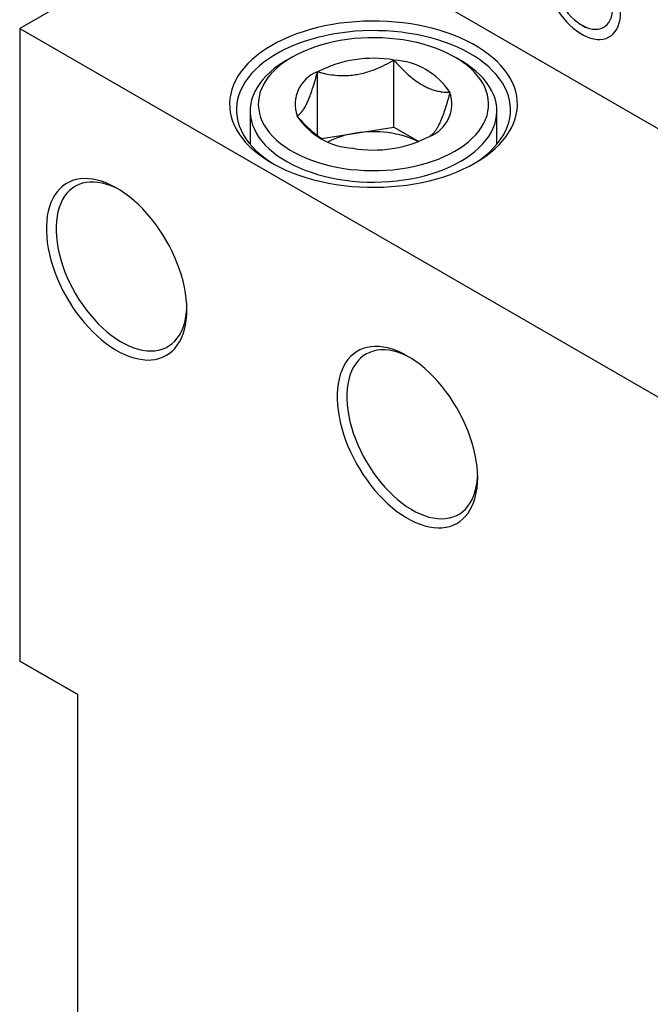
# Model space of a CAD drawing. Header units: inches. Extents: x 0.5 to 21.6, y 0.7 to 16.3.
# Tile 4 of 18: x 2.8 to 3.7, y 12.5 to 13.9. Entities that reach past the tile are written whole.
import ezdxf

# ---------------------------------------------------------------- set-up
doc = ezdxf.new("R2010")
doc.units = ezdxf.units.IN
doc.header["$MEASUREMENT"] = 0
doc.linetypes.add('SLD-Solid', pattern=[0])

msp = doc.modelspace()

# ---------------------------------------------------------------- linework, layer by layer
at = {"color": 7, "linetype": 'SLD-Solid', "lineweight": 25}
for p, q in [((3.0012, 14.045), (2.7652, 13.9088)), ((3.2498, 14.0147), (3.6917, 13.7596)), ((3.5725, 13.9138), (3.5782, 13.9105)), ((2.7652, 13.9088), (4.4356, 12.9445)), ((2.7652, 13.9088), (2.7652, 13.0006)), ((3.1563, 13.8678), (3.148, 13.863)), ((3.3027, 13.7672), (3.3027, 13.8637)), ((3.3986, 13.863), (3.3902, 13.8678)), ((3.1929, 13.7549), (3.1929, 13.8467)), ((3.0961, 13.7906), (3.0961, 13.7427)), ((3.4504, 13.7427), (3.4504, 13.7906)), ((3.1984, 13.7511), (3.2478, 13.7587)), ((3.2478, 13.7587), (3.3027, 13.7672)), ((3.3027, 13.7672), (3.3385, 13.7466)), ((2.7652, 13.0006), (2.8487, 12.9524)), ((2.8487, 12.9524), (2.7652, 13.0006)), ((2.8487, 12.438), (2.8487, 12.9524))]:
    msp.add_line(p, q, dxfattribs=at)
at = {"color": 7, "linetype": 'SLD-Solid', "lineweight": 25, "flags": 128}
for points in [[(3.6282, 13.9329), (3.628, 13.9388), (3.6273, 13.9449), (3.6262, 13.9512), (3.6247, 13.9575), (3.6227, 13.964), (3.6203, 13.9704), (3.6176, 13.9768), (3.6145, 13.9831), (3.611, 13.9893), (3.6073, 13.9953), (3.6032, 14.001), (3.5989, 14.0064), (3.5944, 14.0115), (3.5898, 14.0163), (3.5849, 14.0206), (3.58, 14.0244), (3.575, 14.0278), (3.57, 14.0307), (3.5651, 14.0331), (3.5602, 14.0349), (3.5553, 14.0361), (3.5507, 14.0368), (3.5462, 14.0369), (3.5419, 14.0364), (3.5378, 14.0354), (3.5341, 14.0337), (3.5306, 14.0316), (3.5275, 14.0288), (3.5247, 14.0256), (3.5224, 14.0219), (3.5204, 14.0177), (3.5189, 14.0131), (3.5178, 14.0081), (3.5171, 14.0028), (3.5169, 13.9972), (3.5171, 13.9913), (3.5178, 13.9852), (3.5189, 13.9789), (3.5204, 13.9725), (3.5224, 13.9661), (3.5247, 13.9597), (3.5275, 13.9533), (3.5306, 13.9469), (3.5341, 13.9408), (3.5378, 13.9348), (3.5419, 13.9291), (3.5462, 13.9237), (3.5507, 13.9186), (3.5553, 13.9138), (3.5602, 13.9095), (3.5651, 13.9056), (3.57, 13.9023), (3.575, 13.8994), (3.58, 13.897), (3.5849, 13.8952), (3.5898, 13.894), (3.5944, 13.8933), (3.5989, 13.8932), (3.6032, 13.8937), (3.6073, 13.8947), (3.611, 13.8964), (3.6145, 13.8985), (3.6176, 13.9012), (3.6203, 13.9045), (3.6227, 13.9082), (3.6247, 13.9124), (3.6262, 13.917), (3.6273, 13.9219), (3.628, 13.9273), (3.6282, 13.9329)], [(3.6169, 13.9394), (3.6167, 13.9447), (3.616, 13.9503), (3.6149, 13.9559), (3.6133, 13.9617), (3.6113, 13.9675), (3.609, 13.9733), (3.6062, 13.979), (3.6031, 13.9845), (3.5997, 13.9899), (3.596, 13.995), (3.5921, 13.9998), (3.588, 14.0042), (3.5837, 14.0082), (3.5793, 14.0118), (3.5748, 14.0149), (3.5703, 14.0175), (3.5658, 14.0196), (3.5614, 14.0211), (3.5571, 14.022), (3.553, 14.0223), (3.5491, 14.0221), (3.5454, 14.0212), (3.542, 14.0198), (3.5389, 14.0179), (3.5361, 14.0153), (3.5338, 14.0123), (3.5318, 14.0088), (3.5302, 14.0048), (3.5291, 14.0004), (3.5284, 13.9957), (3.5282, 13.9907), (3.5284, 13.9853), (3.5291, 13.9798), (3.5302, 13.9741), (3.5318, 13.9684), (3.5338, 13.9626), (3.5361, 13.9568), (3.5389, 13.9511), (3.542, 13.9456), (3.5454, 13.9402), (3.5491, 13.9351), (3.553, 13.9303), (3.5571, 13.9259), (3.5614, 13.9219), (3.5658, 13.9183), (3.5703, 13.9152), (3.5748, 13.9126), (3.5793, 13.9105), (3.5837, 13.909), (3.588, 13.9081), (3.5921, 13.9078), (3.596, 13.908), (3.5997, 13.9089), (3.6031, 13.9103), (3.6062, 13.9122), (3.609, 13.9148), (3.6113, 13.9178), (3.6133, 13.9213), (3.6149, 13.9253), (3.616, 13.9296), (3.6167, 13.9344), (3.6169, 13.9394)], [(3.4194, 13.7159), (3.4273, 13.7207), (3.4346, 13.7257), (3.4415, 13.731), (3.4479, 13.7364), (3.4537, 13.7421), (3.459, 13.7479), (3.4637, 13.7539), (3.4678, 13.76), (3.4714, 13.7662), (3.4743, 13.7726), (3.4767, 13.779), (3.4784, 13.7855), (3.4795, 13.7921), (3.48, 13.7986), (3.4798, 13.8052), (3.479, 13.8118), (3.4776, 13.8183), (3.4756, 13.8248), (3.4729, 13.8312), (3.4697, 13.8375), (3.4658, 13.8437), (3.4614, 13.8497), (3.4564, 13.8556), (3.4508, 13.8614), (3.4447, 13.8669), (3.4381, 13.8723), (3.431, 13.8774), (3.4234, 13.8823), (3.4154, 13.887), (3.4069, 13.8913), (3.398, 13.8955), (3.3887, 13.8993), (3.3791, 13.9028), (3.3691, 13.906), (3.3589, 13.9089), (3.3484, 13.9115), (3.3377, 13.9137), (3.3268, 13.9155), (3.3157, 13.9171), (3.3045, 13.9182), (3.2932, 13.9191), (3.2818, 13.9195), (3.2704, 13.9196), (3.2591, 13.9193), (3.2477, 13.9187), (3.2365, 13.9177), (3.2253, 13.9164), (3.2143, 13.9147), (3.2035, 13.9126), (3.1929, 13.9102), (3.1825, 13.9075), (3.1724, 13.9044), (3.1626, 13.9011), (3.1532, 13.8974), (3.1441, 13.8934), (3.1354, 13.8892), (3.1271, 13.8847), (3.1193, 13.8799), (3.1119, 13.8749), (3.1051, 13.8696), (3.0987, 13.8642), (3.0929, 13.8585), (3.0876, 13.8527), (3.0829, 13.8467), (3.0787, 13.8406), (3.0752, 13.8343), (3.0722, 13.828), (3.0699, 13.8216), (3.0682, 13.8151), (3.0671, 13.8085), (3.0666, 13.8019), (3.0668, 13.7954), (3.0675, 13.7888), (3.069, 13.7823), (3.071, 13.7758), (3.0736, 13.7694), (3.0769, 13.7631), (3.0807, 13.7569), (3.0852, 13.7509), (3.0902, 13.745), (3.0957, 13.7392), (3.1018, 13.7337), (3.1084, 13.7283), (3.1156, 13.7232), (3.1232, 13.7183), (3.1312, 13.7136), (3.1397, 13.7092), (3.1486, 13.7051), (3.1579, 13.7013), (3.1675, 13.6978), (3.1774, 13.6946), (3.1877, 13.6917), (3.1981, 13.6891), (3.2089, 13.6869), (3.2198, 13.685), (3.2309, 13.6835), (3.2421, 13.6823), (3.2534, 13.6815), (3.2647, 13.6811), (3.2761, 13.681), (3.2875, 13.6813), (3.2988, 13.6819), (3.3101, 13.6829), (3.3213, 13.6842), (3.3323, 13.6859), (3.3431, 13.688), (3.3537, 13.6904), (3.3641, 13.6931), (3.3741, 13.6961), (3.3839, 13.6995), (3.3934, 13.7032), (3.4025, 13.7072), (3.4112, 13.7114), (3.4194, 13.7159)], [(3.4159, 13.7139), (3.4201, 13.7166), (3.4273, 13.7215), (3.434, 13.7266), (3.4402, 13.732), (3.4458, 13.7375), (3.4509, 13.7433), (3.4554, 13.7491), (3.4593, 13.7552), (3.4627, 13.7613), (3.4654, 13.7675), (3.4675, 13.7738), (3.469, 13.7802), (3.4699, 13.7866), (3.4701, 13.7931), (3.4697, 13.7995), (3.4687, 13.8059), (3.4671, 13.8123), (3.4648, 13.8186), (3.4619, 13.8248), (3.4584, 13.8309), (3.4543, 13.8369), (3.4497, 13.8427), (3.4444, 13.8484), (3.4387, 13.8539), (3.4324, 13.8592), (3.4256, 13.8643), (3.4183, 13.8691), (3.4105, 13.8737), (3.4023, 13.8781), (3.3937, 13.8822), (3.3847, 13.886), (3.3753, 13.8894), (3.3656, 13.8926), (3.3556, 13.8955), (3.3454, 13.898), (3.3349, 13.9002), (3.3242, 13.902), (3.3134, 13.9035), (3.3024, 13.9046), (3.2914, 13.9054), (3.2802, 13.9058), (3.2691, 13.9059), (3.258, 13.9056), (3.2469, 13.9049), (3.2359, 13.9038), (3.225, 13.9024), (3.2143, 13.9007), (3.2038, 13.8986), (3.1935, 13.8961), (3.1834, 13.8934), (3.1736, 13.8903), (3.1642, 13.8869), (3.1551, 13.8831), (3.1464, 13.8791), (3.1381, 13.8749), (3.1302, 13.8703), (3.1228, 13.8655), (3.1158, 13.8605), (3.1094, 13.8552), (3.1035, 13.8498), (3.0981, 13.8441), (3.0933, 13.8383), (3.0891, 13.8324), (3.0855, 13.8263), (3.0824, 13.8201), (3.08, 13.8138), (3.0782, 13.8075), (3.077, 13.8011), (3.0765, 13.7947), (3.0766, 13.7882), (3.0773, 13.7818), (3.0786, 13.7754), (3.0806, 13.7691), (3.0831, 13.7628), (3.0863, 13.7567), (3.0901, 13.7506), (3.0945, 13.7447), (3.0994, 13.739), (3.1049, 13.7334), (3.111, 13.728), (3.1175, 13.7228), (3.1246, 13.7178), (3.1307, 13.7139)], [(3.3902, 13.7328), (3.3972, 13.7371), (3.4037, 13.7416), (3.4097, 13.7463), (3.4152, 13.7513), (3.4201, 13.7564), (3.4245, 13.7617), (3.4284, 13.7672), (3.4316, 13.7728), (3.4342, 13.7784), (3.4363, 13.7842), (3.4377, 13.79), (3.4385, 13.7959), (3.4386, 13.8018), (3.4381, 13.8076), (3.437, 13.8135), (3.4353, 13.8193), (3.433, 13.825), (3.4301, 13.8306), (3.4265, 13.8361), (3.4224, 13.8415), (3.4177, 13.8467), (3.4125, 13.8518), (3.4068, 13.8566), (3.4005, 13.8613), (3.3937, 13.8657), (3.3865, 13.8698), (3.3789, 13.8737), (3.3709, 13.8773), (3.3625, 13.8807), (3.3537, 13.8837), (3.3447, 13.8864), (3.3354, 13.8888), (3.3258, 13.8908), (3.3161, 13.8925), (3.3062, 13.8938), (3.2961, 13.8948), (3.286, 13.8955), (3.2758, 13.8957), (3.2656, 13.8956), (3.2555, 13.8952), (3.2454, 13.8944), (3.2354, 13.8932), (3.2256, 13.8917), (3.2159, 13.8898), (3.2065, 13.8876), (3.1973, 13.8851), (3.1884, 13.8822), (3.1798, 13.879), (3.1716, 13.8756), (3.1638, 13.8718), (3.1564, 13.8678), (3.1494, 13.8635), (3.1429, 13.859), (3.1369, 13.8542), (3.1314, 13.8493), (3.1264, 13.8442), (3.122, 13.8389), (3.1182, 13.8334), (3.115, 13.8278), (3.1123, 13.8221), (3.1103, 13.8164), (3.1089, 13.8106), (3.1081, 13.8047), (3.1079, 13.7988), (3.1084, 13.793), (3.1095, 13.7871), (3.1112, 13.7813), (3.1136, 13.7756), (3.1165, 13.77), (3.12, 13.7644), (3.1241, 13.7591), (3.1288, 13.7538), (3.134, 13.7488), (3.1398, 13.7439), (3.1461, 13.7393), (3.1528, 13.7349), (3.16, 13.7307), (3.1676, 13.7269), (3.1757, 13.7232), (3.1841, 13.7199), (3.1928, 13.7169), (3.2019, 13.7142), (3.2112, 13.7118), (3.2207, 13.7098), (3.2305, 13.7081), (3.2404, 13.7067), (3.2504, 13.7058), (3.2606, 13.7051), (3.2707, 13.7048), (3.2809, 13.7049), (3.2911, 13.7054), (3.3012, 13.7062), (3.3111, 13.7074), (3.321, 13.7089), (3.3306, 13.7108), (3.3401, 13.713), (3.3493, 13.7155), (3.3582, 13.7184), (3.3667, 13.7215), (3.3749, 13.725), (3.3828, 13.7288), (3.3902, 13.7328)], [(3.148, 13.863), (3.1443, 13.8608), (3.1373, 13.8562), (3.1307, 13.8514), (3.1247, 13.8464), (3.1192, 13.8411), (3.1142, 13.8357), (3.1099, 13.8301), (3.1061, 13.8244), (3.1029, 13.8186), (3.1003, 13.8127), (3.0983, 13.8066), (3.097, 13.8006), (3.0962, 13.7945), (3.0962, 13.7884), (3.0967, 13.7822), (3.0979, 13.7762), (3.0997, 13.7701), (3.1022, 13.7642), (3.1052, 13.7583), (3.1088, 13.7526), (3.1131, 13.747), (3.1179, 13.7415), (3.1233, 13.7362), (3.1292, 13.7312), (3.1356, 13.7263), (3.1425, 13.7216), (3.1499, 13.7173), (3.1577, 13.7131), (3.166, 13.7093), (3.1746, 13.7057), (3.1836, 13.7025), (3.1928, 13.6995), (3.2024, 13.6969), (3.2123, 13.6946), (3.2223, 13.6927), (3.2326, 13.6911), (3.2429, 13.6899), (3.2534, 13.689), (3.264, 13.6885), (3.2746, 13.6884), (3.2852, 13.6886), (3.2957, 13.6892), (3.3062, 13.6902), (3.3166, 13.6915), (3.3268, 13.6931), (3.3368, 13.6952), (3.3465, 13.6975), (3.3561, 13.7002), (3.3653, 13.7032), (3.3742, 13.7066), (3.3827, 13.7102), (3.3908, 13.7141), (3.3986, 13.7183)], [(3.3986, 13.7183), (3.4058, 13.7228), (3.4126, 13.7275), (3.4189, 13.7324), (3.4247, 13.7375), (3.4299, 13.7429), (3.4346, 13.7484), (3.4387, 13.754), (3.4422, 13.7598), (3.4451, 13.7657), (3.4474, 13.7716), (3.449, 13.7777), (3.45, 13.7838), (3.4504, 13.7899), (3.4502, 13.796), (3.4493, 13.8021), (3.4478, 13.8082), (3.4457, 13.8142), (3.443, 13.8201), (3.4396, 13.8259), (3.4357, 13.8315), (3.4311, 13.8371), (3.426, 13.8424), (3.4204, 13.8476), (3.4142, 13.8526), (3.4076, 13.8574), (3.4004, 13.8619), (3.3986, 13.863)], [(3.0053, 13.5049), (3.0051, 13.5128), (3.0044, 13.5208), (3.0033, 13.5291), (3.0018, 13.5374), (2.9999, 13.5459), (2.9975, 13.5545), (2.9947, 13.5631), (2.9915, 13.5717), (2.988, 13.5803), (2.9841, 13.5888), (2.9798, 13.5972), (2.9752, 13.6054), (2.9703, 13.6135), (2.9651, 13.6213), (2.9596, 13.6289), (2.9539, 13.6362), (2.948, 13.6432), (2.9419, 13.6498), (2.9356, 13.656), (2.9292, 13.6619), (2.9227, 13.6673), (2.9161, 13.6722), (2.9094, 13.6767), (2.9027, 13.6807), (2.8961, 13.6841), (2.8895, 13.6871), (2.8829, 13.6895), (2.8764, 13.6913), (2.8701, 13.6926), (2.8639, 13.6933), (2.8579, 13.6935), (2.852, 13.693), (2.8465, 13.6921), (2.8411, 13.6905), (2.8361, 13.6884), (2.8313, 13.6857), (2.8269, 13.6825), (2.8228, 13.6788), (2.819, 13.6746), (2.8157, 13.6699), (2.8127, 13.6647), (2.8101, 13.6591), (2.8079, 13.6531), (2.8062, 13.6466), (2.8049, 13.6398), (2.804, 13.6327), (2.8036, 13.6253), (2.8036, 13.6176), (2.804, 13.6096), (2.8049, 13.6015), (2.8062, 13.5932), (2.8079, 13.5847), (2.8101, 13.5762), (2.8127, 13.5676), (2.8157, 13.559), (2.819, 13.5504), (2.8228, 13.5418), (2.8269, 13.5334), (2.8313, 13.5251), (2.8361, 13.5169), (2.8411, 13.509), (2.8465, 13.5013), (2.852, 13.4938), (2.8579, 13.4867), (2.8639, 13.4799), (2.8701, 13.4734), (2.8764, 13.4674), (2.8829, 13.4618), (2.8895, 13.4566), (2.8961, 13.4519), (2.9027, 13.4476), (2.9094, 13.4439), (2.9161, 13.4407), (2.9227, 13.4381), (2.9292, 13.4359), (2.9356, 13.4344), (2.9419, 13.4334), (2.948, 13.4329), (2.9539, 13.4331), (2.9596, 13.4338), (2.9651, 13.4351), (2.9703, 13.4369), (2.9752, 13.4393), (2.9798, 13.4422), (2.9841, 13.4457), (2.988, 13.4496), (2.9915, 13.4541), (2.9947, 13.459), (2.9975, 13.4644), (2.9999, 13.4703), (3.0018, 13.4765), (3.0033, 13.4831), (3.0044, 13.4901), (3.0051, 13.4974), (3.0053, 13.5049)], [(2.908, 13.6776), (2.9033, 13.68), (2.8968, 13.6828), (2.8905, 13.6851), (2.8842, 13.6868), (2.8781, 13.6879), (2.8721, 13.6885), (2.8663, 13.6884), (2.8607, 13.6878), (2.8554, 13.6867), (2.8503, 13.6849), (2.8455, 13.6826), (2.841, 13.6798), (2.8369, 13.6764), (2.8331, 13.6725), (2.8297, 13.6681), (2.8267, 13.6632), (2.8241, 13.6578), (2.8219, 13.652), (2.8201, 13.6458), (2.8188, 13.6393), (2.8179, 13.6324), (2.8175, 13.6252), (2.8175, 13.6177), (2.8179, 13.61), (2.8188, 13.602), (2.8201, 13.5939), (2.8219, 13.5857), (2.8241, 13.5774), (2.8267, 13.569), (2.8297, 13.5606), (2.8331, 13.5523), (2.8369, 13.544), (2.841, 13.5359), (2.8455, 13.5279), (2.8503, 13.52), (2.8554, 13.5124), (2.8607, 13.5051), (2.8663, 13.4981), (2.8721, 13.4914), (2.8781, 13.485), (2.8842, 13.4791), (2.8905, 13.4735), (2.8968, 13.4684), (2.9033, 13.4638), (2.9098, 13.4597), (2.9162, 13.4561), (2.9227, 13.453), (2.9291, 13.4504), (2.9354, 13.4485), (2.9416, 13.447), (2.9477, 13.4462), (2.9536, 13.4459), (2.9593, 13.4462), (2.9647, 13.4471), (2.97, 13.4486), (2.9749, 13.4506), (2.9795, 13.4532), (2.9838, 13.4563), (2.9878, 13.46), (2.9914, 13.4641), (2.9946, 13.4688), (2.9974, 13.4739), (2.9998, 13.4795), (3.0018, 13.4855), (3.0033, 13.4918), (3.0044, 13.4986), (3.0051, 13.5056), (3.0053, 13.5091)], [(3.4229, 13.2639), (3.4227, 13.2717), (3.422, 13.2798), (3.4209, 13.288), (3.4194, 13.2964), (3.4174, 13.3049), (3.4151, 13.3134), (3.4123, 13.3221), (3.4091, 13.3307), (3.4056, 13.3392), (3.4016, 13.3477), (3.3974, 13.3561), (3.3928, 13.3644), (3.3879, 13.3724), (3.3827, 13.3803), (3.3772, 13.3878), (3.3715, 13.3951), (3.3656, 13.4021), (3.3595, 13.4087), (3.3532, 13.415), (3.3468, 13.4208), (3.3403, 13.4262), (3.3337, 13.4312), (3.327, 13.4356), (3.3203, 13.4396), (3.3137, 13.4431), (3.307, 13.446), (3.3005, 13.4484), (3.294, 13.4503), (3.2877, 13.4515), (3.2815, 13.4523), (3.2754, 13.4524), (3.2696, 13.452), (3.264, 13.451), (3.2587, 13.4494), (3.2536, 13.4473), (3.2489, 13.4447), (3.2445, 13.4415), (3.2404, 13.4378), (3.2366, 13.4335), (3.2332, 13.4288), (3.2303, 13.4237), (3.2277, 13.418), (3.2255, 13.412), (3.2238, 13.4056), (3.2225, 13.3988), (3.2216, 13.3917), (3.2211, 13.3842), (3.2211, 13.3765), (3.2216, 13.3686), (3.2225, 13.3604), (3.2238, 13.3521), (3.2255, 13.3437), (3.2277, 13.3351), (3.2303, 13.3265), (3.2332, 13.3179), (3.2366, 13.3093), (3.2404, 13.3008), (3.2445, 13.2923), (3.2489, 13.284), (3.2536, 13.2759), (3.2587, 13.2679), (3.264, 13.2602), (3.2696, 13.2528), (3.2754, 13.2456), (3.2815, 13.2388), (3.2877, 13.2324), (3.294, 13.2263), (3.3005, 13.2207), (3.307, 13.2155), (3.3137, 13.2108), (3.3203, 13.2066), (3.327, 13.2029), (3.3337, 13.1997), (3.3403, 13.197), (3.3468, 13.1949), (3.3532, 13.1933), (3.3595, 13.1923), (3.3656, 13.1919), (3.3715, 13.192), (3.3772, 13.1927), (3.3827, 13.194), (3.3879, 13.1958), (3.3928, 13.1982), (3.3974, 13.2011), (3.4016, 13.2046), (3.4056, 13.2086), (3.4091, 13.213), (3.4123, 13.218), (3.4151, 13.2234), (3.4174, 13.2292), (3.4194, 13.2354), (3.4209, 13.2421), (3.422, 13.249), (3.4227, 13.2563), (3.4229, 13.2639)], [(3.3256, 13.4365), (3.3209, 13.4389), (3.3144, 13.4417), (3.308, 13.444), (3.3018, 13.4457), (3.2956, 13.4468), (3.2897, 13.4474), (3.2839, 13.4474), (3.2783, 13.4468), (3.2729, 13.4456), (3.2679, 13.4439), (3.2631, 13.4416), (3.2586, 13.4387), (3.2545, 13.4353), (3.2507, 13.4314), (3.2473, 13.427), (3.2443, 13.4221), (3.2417, 13.4167), (3.2395, 13.411), (3.2377, 13.4048), (3.2364, 13.3982), (3.2355, 13.3913), (3.2351, 13.3841), (3.2351, 13.3766), (3.2355, 13.3689), (3.2364, 13.361), (3.2377, 13.3529), (3.2395, 13.3446), (3.2417, 13.3363), (3.2443, 13.3279), (3.2473, 13.3196), (3.2507, 13.3112), (3.2545, 13.303), (3.2586, 13.2948), (3.2631, 13.2868), (3.2679, 13.279), (3.2729, 13.2714), (3.2783, 13.264), (3.2839, 13.257), (3.2897, 13.2503), (3.2956, 13.2439), (3.3018, 13.238), (3.308, 13.2324), (3.3144, 13.2274), (3.3209, 13.2227), (3.3273, 13.2186), (3.3338, 13.215), (3.3403, 13.2119), (3.3467, 13.2094), (3.353, 13.2074), (3.3592, 13.206), (3.3653, 13.2051), (3.3712, 13.2049), (3.3769, 13.2052), (3.3823, 13.2061), (3.3875, 13.2075), (3.3925, 13.2095), (3.3971, 13.2121), (3.4014, 13.2152), (3.4053, 13.2189), (3.4089, 13.2231), (3.4122, 13.2277), (3.415, 13.2328), (3.4174, 13.2384), (3.4194, 13.2444), (3.4209, 13.2508), (3.422, 13.2575), (3.4227, 13.2646), (3.4229, 13.268)]]:
    msp.add_lwpolyline(points, dxfattribs=at)
at = {"color": 7, "linetype": 'SLD-Solid', "lineweight": 25}
for centre, radius, start, end in [((3.273, 13.6921), 0.1741, 80.1887, 117.3973), ((3.2965, 13.7601), 0.1038, 33.4389, 86.5665), ((3.2108, 13.7999), 0.0501, 110.9348, 199.2683), ((3.3357, 13.8007), 0.0501, 290.9348, 19.2683), ((3.2501, 13.8405), 0.1038, 213.4389, 266.5665), ((3.2666, 13.628), 0.132, 98.1628, 116.2146), ((3.2734, 13.6072), 0.1536, 65.0044, 99.5923), ((3.2735, 13.9085), 0.1741, 260.1887, 297.3973)]:
    msp.add_arc(centre, radius, start, end, dxfattribs=at)
for points, knots in [([(3.1929, 13.8467), (3.1966, 13.8458), (3.2041, 13.8439), (3.2159, 13.842), (3.2282, 13.8412), (3.2396, 13.8416), (3.2497, 13.8429), (3.2586, 13.8448), (3.2675, 13.8474), (3.278, 13.8512), (3.2898, 13.8565), (3.2984, 13.8613), (3.3027, 13.8637)], [0, 0, 0, 0, 0.1080792, 0.2161089, 0.3280067, 0.4398287, 0.5166504, 0.5934744, 0.6728417, 0.7522287, 0.8755469, 1, 1, 1, 1]), ([(3.3027, 13.8637), (3.3044, 13.8617), (3.3078, 13.8579), (3.3135, 13.8518), (3.3198, 13.8456), (3.3268, 13.8393), (3.3341, 13.8336), (3.3413, 13.8288), (3.3484, 13.825), (3.3552, 13.822), (3.3621, 13.8198), (3.3691, 13.8183), (3.3761, 13.8174), (3.3807, 13.8173), (3.3831, 13.8173)], [0, 0, 0, 0, 0.067462, 0.135048, 0.220609, 0.306651, 0.394624, 0.48348, 0.564909, 0.647108, 0.731465, 0.816423, 0.908015, 1, 1, 1, 1]), ([(3.1635, 13.7833), (3.1645, 13.784), (3.1665, 13.7852), (3.1696, 13.7884), (3.1729, 13.7927), (3.176, 13.7979), (3.1787, 13.8036), (3.1811, 13.8092), (3.1835, 13.8155), (3.1863, 13.8238), (3.1895, 13.8341), (3.1918, 13.8425), (3.1929, 13.8467)], [0, 0, 0, 0, 0.107755, 0.216106, 0.327219, 0.43983, 0.516327, 0.593477, 0.672561, 0.752231, 0.875548, 1, 1, 1, 1]), ([(3.3831, 13.8173), (3.3821, 13.8136), (3.3801, 13.8063), (3.3769, 13.7958), (3.3736, 13.786), (3.3706, 13.778), (3.3678, 13.772), (3.3655, 13.7673), (3.3631, 13.7634), (3.3603, 13.7595), (3.3571, 13.7562), (3.3548, 13.7547), (3.3536, 13.7539)], [0, 0, 0, 0, 0.108079, 0.216109, 0.328007, 0.439829, 0.51665, 0.593474, 0.672842, 0.752229, 0.875547, 1, 1, 1, 1]), ([(3.1991, 13.7506), (3.1977, 13.7515), (3.194, 13.7539), (3.1879, 13.7587), (3.1808, 13.765), (3.1744, 13.7714), (3.1686, 13.7775), (3.1652, 13.7814), (3.1635, 13.7833)], [0, 0, 0, 0, 0.105689, 0.298149, 0.497265, 0.696449, 0.84807, 1, 1, 1, 1])]:
    msp.add_open_spline(points, degree=3, knots=knots, dxfattribs=at)

doc.saveas('drawing.dxf')
